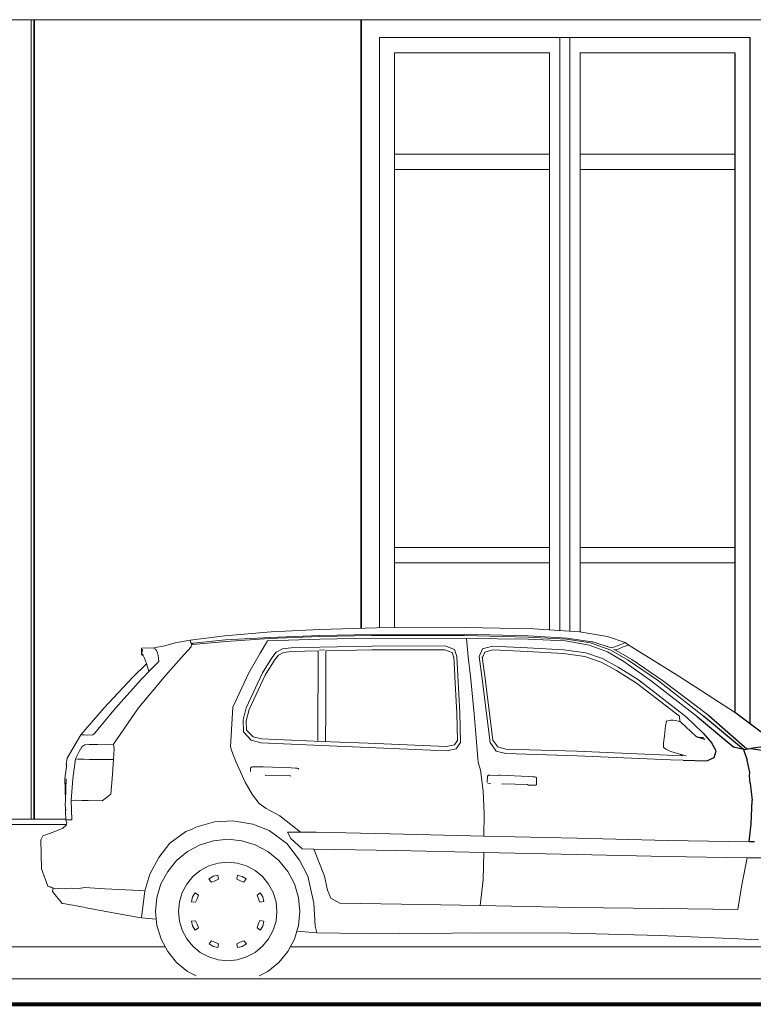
# Model space of a CAD drawing. Extents: x 169645 to 508157, y -5167 to 165945.
# Tile 118 of 130: x 203602 to 206491, y 144243 to 148122. Entities that reach past the tile are written whole.
import ezdxf

# ---------------------------------------------------------------- set-up
doc = ezdxf.new("R2010")
doc.units = 0
doc.header["$MEASUREMENT"] = 0
for name, color, linetype in [('Doublages Inter', 7, 'Continuous'), ('Environnement', 7, 'Continuous'), ('Murs Périphériques', 7, 'Continuous'), ('Trottoirs', 7, 'Continuous'), ('Voirie éxistante', 7, 'Continuous')]:
    doc.layers.add(name, color=color, linetype=linetype)

msp = doc.modelspace()

# ---------------------------------------------------------------- linework, layer by layer
at = {"layer": 'Doublages Inter', "linetype": 'Continuous', "lineweight": 20}
for p, q in [((204948.2, 145725.1), (204948.2, 148122.4)), ((206478.2, 148052.4), (205018.2, 148052.4)), ((205018.2, 148052.4), (205018.2, 145727.1)), ((205018.2, 148052.3), (205728.2, 148052.3)), ((205728.2, 145716.4), (205728.2, 148052.4)), ((205768.2, 148052.4), (205768.2, 145713.7)), ((205768.2, 148052.3), (206478.2, 148052.3)), ((205078.2, 145727.1), (205078.2, 147992.3)), ((205078.2, 147992.3), (205688.2, 147992.3)), ((205688.2, 147993.4), (205688.2, 145719)), ((205808.2, 145710.9), (205808.2, 147993.4)), ((205808.2, 147992.3), (206418.2, 147992.3)), ((205688.2, 147592.4), (205078.2, 147592.4)), ((206418.2, 147592.4), (205808.2, 147592.4)), ((205688.2, 147532.4), (205078.2, 147532.4)), ((206418.2, 147532.4), (205808.2, 147532.4)), ((205078.2, 146042.4), (205688.2, 146042.4)), ((205808.2, 146042.4), (206418.2, 146042.4)), ((205078.2, 145982.4), (205688.2, 145982.4)), ((205808.2, 145982.4), (206418.2, 145982.4))]:
    msp.add_line(p, q, dxfattribs=at)
at = {"layer": 'Doublages Inter', "linetype": 'Continuous'}
for p, q in [((206478.2, 145347.8), (206478.2, 148052.4)), ((206418.2, 147992.3), (206418.2, 145392.7))]:
    msp.add_line(p, q, dxfattribs=at)
at = {"layer": 'Environnement', "linetype": 'Continuous', "lineweight": 20}
for p, q in [((204409.8, 145695), (204273, 145678.4)), ((204409.8, 145695), (204591.8, 145710.2)), ((204784, 145696.2), (204586.7, 145689)), ((204784, 145719.5), (204591.8, 145710.2)), ((204784, 145719.5), (205006.4, 145727.1)), ((204989, 145700.7), (204784, 145696.2)), ((204784, 145691.9), (204988.6, 145696)), ((204988.6, 145696), (205353.9, 145696.3)), ((204989, 145700.7), (205352.3, 145701)), ((205006.4, 145727.1), (205357.6, 145727.3)), ((205604.7, 145694.6), (205352.3, 145701)), ((205353.9, 145696.3), (205602.5, 145689.2)), ((205357.6, 145727.3), (205626.9, 145723.1)), ((205757.8, 145686), (205604.7, 145694.6)), ((205626.9, 145723.1), (205805.9, 145711.3)), ((205915.8, 145691.9), (205805.9, 145711.3)), ((204173.2, 145655.8), (204129.9, 145648.2)), ((204173.2, 145655.8), (204213.5, 145667.9)), ((204273, 145678.4), (204213.5, 145667.9)), ((204274.1, 145675.3), (204273, 145678.4)), ((204274.4, 145670.6), (204274.1, 145675.3)), ((204274.4, 145670.6), (204277.9, 145665.1)), ((204278.7, 145662.8), (204277, 145651.9)), ((204278.7, 145662.8), (204277.9, 145665.1)), ((204278.7, 145662.8), (204285.5, 145666.3)), ((204282.7, 145660.7), (204414.7, 145672.8)), ((204285.5, 145666.3), (204282.7, 145660.7)), ((204285.5, 145666.3), (204412.1, 145679.9)), ((204586.7, 145689), (204412.1, 145679.9)), ((204414.7, 145672.8), (204584.2, 145685)), ((204577, 145674.8), (204548.4, 145627.4)), ((204784, 145681.8), (204577, 145674.8)), ((204584.2, 145685), (204784, 145691.9)), ((204989.7, 145685.8), (204784, 145681.8)), ((205360.8, 145684.7), (204989.7, 145685.8)), ((205360.8, 145684.7), (205368.4, 145612.8)), ((205604.7, 145682), (205360.8, 145684.7)), ((205602.5, 145689.2), (205755, 145682.1)), ((205751.1, 145674.7), (205604.7, 145682)), ((205843.9, 145658.4), (205751.1, 145674.7)), ((205755, 145682.1), (205850, 145667.1)), ((205854.6, 145671.8), (205757.8, 145686)), ((205916, 145631.9), (205843.9, 145658.4)), ((205850, 145667.1), (205929.7, 145639)), ((205854.6, 145671.8), (205859.2, 145670.8)), ((205930.8, 145647.2), (205859.2, 145670.8)), ((205915.8, 145691.9), (205986.5, 145669.4)), ((205945.8, 145652), (205969, 145660.4)), ((205969, 145660.4), (205981.3, 145666.7)), ((205978.1, 145651.4), (205990.3, 145656.2)), ((205981.3, 145666.7), (205986.5, 145669.4)), ((205999.9, 145658.9), (205986.5, 145669.4)), ((205990.3, 145656.2), (205999.9, 145658.9)), ((205999.9, 145658.9), (206201.6, 145533.1)), ((204081.1, 145626.1), (204080.8, 145622.7)), ((204080.8, 145622.7), (204084.5, 145618.5)), ((204081.7, 145643), (204081.1, 145626.1)), ((204081.1, 145626.1), (204083.1, 145623.8)), ((204129.9, 145648.2), (204081.7, 145646.7)), ((204081.7, 145643), (204081.7, 145646.7)), ((204081.7, 145643), (204084.9, 145639.4)), ((204082.8, 145625), (204085.3, 145642.5)), ((204082.8, 145625), (204084.5, 145618.5)), ((204088.2, 145618), (204084.5, 145618.5)), ((204086.3, 145622.6), (204088.5, 145617.2)), ((204093.3, 145607.4), (204088.5, 145617.2)), ((204131.1, 145645.6), (204129.9, 145648.2)), ((204131.1, 145645.6), (204136.3, 145642.1)), ((204136.3, 145642.1), (204140.2, 145636.6)), ((204140.2, 145636.6), (204143.9, 145628.6)), ((204147.3, 145617), (204143.9, 145628.6)), ((204149.8, 145593.4), (204147.3, 145617)), ((204277, 145651.9), (204237.9, 145608.9)), ((204503.9, 145548.9), (204548.4, 145627.4)), ((204611.7, 145630.5), (204594.3, 145608.3)), ((204620.4, 145618.9), (204604.8, 145599.1)), ((204636.3, 145643.9), (204611.7, 145630.5)), ((204620.4, 145618.9), (204640.8, 145629.9)), ((204671.1, 145648.3), (204636.3, 145643.9)), ((204672.3, 145633.8), (204640.8, 145629.9)), ((204784, 145650.6), (204671.1, 145648.3)), ((204776.9, 145635.9), (204672.3, 145633.8)), ((204776.9, 145538.8), (204776.9, 145635.9)), ((204782.4, 145639.2), (204802.1, 145639.6)), ((204987.9, 145654.7), (204784, 145650.6)), ((204988.1, 145640.2), (204807.9, 145636.5)), ((204807.9, 145636.5), (204807.9, 145538.5)), ((205277.7, 145655.1), (204987.9, 145654.7)), ((204988.1, 145640.2), (205275.3, 145640.5)), ((205275.3, 145640.5), (205304.4, 145630)), ((205314.2, 145641.8), (205277.7, 145655.1)), ((205304.4, 145630), (205312, 145608.2)), ((205323.8, 145613.7), (205314.2, 145641.8)), ((205424.6, 145643.4), (205411.1, 145613.8)), ((205433.6, 145630.8), (205423.7, 145609.6)), ((205463.6, 145653.9), (205424.6, 145643.4)), ((205465, 145639.3), (205433.6, 145630.8)), ((205601.3, 145648.1), (205463.6, 145653.9)), ((205600.6, 145633.6), (205465, 145639.3)), ((205742.9, 145624.9), (205600.6, 145633.6)), ((205744.4, 145639.3), (205601.3, 145648.1)), ((205742.9, 145624.9), (205827.4, 145613.4)), ((205830.5, 145627.6), (205744.4, 145639.3)), ((205896.8, 145605.3), (205830.5, 145627.6)), ((205981.2, 145593.4), (205916, 145631.9)), ((205929.7, 145639), (205997.9, 145599.1)), ((205945.8, 145652), (205930.8, 145647.2)), ((206012.4, 145601.6), (205941.2, 145643)), ((205957.9, 145643), (205946.6, 145639.8)), ((205957.9, 145643), (205978.1, 145651.4)), ((204101.3, 145585), (204046.5, 145531.1)), ((204093.3, 145607.4), (204101.2, 145585.4)), ((204110.4, 145554.1), (204101.2, 145585.4)), ((204115.4, 145559.3), (204149.8, 145593.4)), ((204237.9, 145608.9), (204177.9, 145540.6)), ((204594.3, 145608.3), (204557.9, 145549)), ((204604.8, 145599.1), (204569, 145540.7)), ((205311.8, 145612), (205314.7, 145537.7)), ((205326.7, 145538.3), (205323.8, 145613.7)), ((205368.4, 145612.8), (205376.5, 145536.7)), ((205411.1, 145613.8), (205421.8, 145535.3)), ((205433.8, 145536.4), (205423.4, 145612.3)), ((205827.4, 145613.4), (205891.4, 145591.9)), ((205891.4, 145591.9), (205951.6, 145558.8)), ((205958.5, 145571.3), (205896.8, 145605.3)), ((206089.9, 145516.4), (205981.2, 145593.4)), ((205997.9, 145599.1), (206117.5, 145517.7)), ((206012.4, 145601.6), (206133.4, 145518.6)), ((204177.9, 145540.6), (204069.2, 145411)), ((204115.4, 145559.3), (204080.4, 145523.4)), ((204440.5, 145413.6), (204503.9, 145548.9)), ((204557.9, 145549), (204493.3, 145411.6)), ((204569, 145540.7), (204505, 145404.5)), ((205951.6, 145558.8), (206031.3, 145509)), ((206038.9, 145521.1), (205958.5, 145571.3)), ((204046.5, 145531.1), (203934.3, 145411)), ((203979, 145410.1), (204080.4, 145523.4)), ((204776.9, 145538.8), (204776.2, 145398.5)), ((204807.9, 145538.5), (204807.2, 145397.8)), ((205314.7, 145537.7), (205314.8, 145533.8)), ((205322.8, 145389.3), (205314.8, 145533.8)), ((205326.7, 145538.3), (205334.7, 145391.2)), ((205376.5, 145536.7), (205391.4, 145388.2)), ((205421.8, 145535.3), (205439.7, 145389.7)), ((205451.6, 145390.9), (205433.8, 145536.4)), ((206031.3, 145509), (206199.8, 145378.7)), ((206226.6, 145375.5), (206038.9, 145521.1)), ((206038.9, 145521.1), (206050.8, 145511.8)), ((206270.9, 145375.3), (206089.9, 145516.4)), ((206293.9, 145378.1), (206117.5, 145517.7)), ((206133.4, 145518.6), (206315.8, 145380.6)), ((206416.7, 145393.8), (206201.6, 145533.1)), ((203842.9, 145304.4), (203934.3, 145411)), ((203909.2, 145326.5), (203979, 145410.1)), ((204069.2, 145411), (203971.7, 145267.9)), ((204432.3, 145257.4), (204440.5, 145413.6)), ((204493.3, 145411.6), (204482, 145363.8)), ((204494.2, 145360.3), (204505, 145404.5)), ((204776.2, 145398.5), (204775.3, 145279.8)), ((204806.3, 145278.6), (204807.2, 145397.8)), ((205325.5, 145283), (205322.8, 145390.2)), ((205334.7, 145391.2), (205337.3, 145275)), ((205391.4, 145388.2), (205400.7, 145277.4)), ((205439.7, 145389.7), (205454.4, 145275.4)), ((205451.6, 145390.9), (205465.3, 145284.6)), ((204482, 145363.8), (204483.5, 145316.9)), ((204495.5, 145323.7), (204494.2, 145360.3)), ((206144.9, 145340.4), (206149, 145358.5)), ((206165.9, 145363.1), (206149, 145358.5)), ((206165.9, 145363.1), (206175.6, 145363.1)), ((206175.6, 145363.1), (206185.2, 145361.6)), ((206185.2, 145361.6), (206203.7, 145355.7)), ((206199.8, 145378.7), (206201.4, 145356.5)), ((206203.7, 145355.7), (206265.7, 145298.6)), ((203889.9, 145304.8), (203897.4, 145311.3)), ((203897.4, 145311.3), (203909.2, 145326.5)), ((204513.3, 145284.4), (204483.3, 145317.1)), ((204495.4, 145323.8), (204520.6, 145297.6)), ((206144.9, 145340.4), (206140.5, 145301.7)), ((203788.4, 145212.9), (203842.9, 145304.4)), ((203845.1, 145304.9), (203842.9, 145304.4)), ((203845.1, 145304.9), (203856.3, 145304.6)), ((203856.3, 145304.6), (203867, 145304)), ((203867, 145304), (203889.9, 145304.8)), ((203971.7, 145267.9), (203909, 145267.3)), ((203973.2, 145250), (203971.7, 145267.9)), ((204513.3, 145284.4), (204550.8, 145274.1)), ((204553.4, 145289.1), (204520.6, 145297.6)), ((204790.7, 145263.5), (204550.8, 145274.1)), ((204790.8, 145279.2), (204553.4, 145289.1)), ((204974.6, 145271.6), (204790.8, 145279.2)), ((205281.5, 145259.3), (204974.6, 145271.6)), ((205325.5, 145283), (205313.4, 145265.3)), ((205337.3, 145275), (205320.5, 145249.7)), ((205400.7, 145277.4), (205406.3, 145211.1)), ((205454.4, 145275.4), (205477.5, 145241.3)), ((205484.1, 145257.3), (205465.3, 145284.6)), ((206140.5, 145301.7), (206137.2, 145272.9)), ((206137.2, 145272.9), (206137.4, 145256.6)), ((203835.7, 145239.1), (203821.1, 145210.2)), ((203846.3, 145257.8), (203835.7, 145239.1)), ((203858.9, 145266.1), (203846.3, 145257.8)), ((203875.8, 145266.7), (203858.9, 145266.1)), ((203886.7, 145267.1), (203875.8, 145266.7)), ((203909, 145267.3), (203886.7, 145267.1)), ((203971.3, 145208.4), (203973.2, 145250)), ((204437.4, 145241), (204432.3, 145257.4)), ((204453.2, 145199.6), (204437.4, 145241)), ((204790.7, 145263.5), (204973.7, 145255.4)), ((204973.7, 145255.4), (205282.1, 145242.2)), ((205313.4, 145265.3), (205281.5, 145259.3)), ((205282.1, 145242.2), (205320.5, 145249.7)), ((205477.5, 145241.3), (205515.6, 145230.9)), ((205516.3, 145248.8), (205484.1, 145257.3)), ((205515.6, 145230.9), (205796.7, 145222.4)), ((205795.6, 145240.2), (205516.3, 145248.8)), ((205795.6, 145240.2), (206211.3, 145222.2)), ((206137.4, 145256.6), (206145.7, 145249)), ((206165.5, 145238.9), (206145.7, 145249)), ((206165.5, 145238.9), (206191.7, 145231.9)), ((206191.7, 145231.9), (206226.3, 145221.9)), ((203788.4, 145212.9), (203785.1, 145187.4)), ((203821.1, 145210.2), (203810.7, 145131.8)), ((203821.1, 145210.2), (203830.7, 145209)), ((203830.7, 145209), (203843, 145208.6)), ((203856.3, 145209.1), (203843, 145208.6)), ((203877.2, 145207.9), (203856.3, 145209.1)), ((203971.3, 145208.4), (203877.2, 145207.9)), ((203966.5, 145132.3), (203971.3, 145208.4)), ((204453.2, 145199.6), (204489.8, 145119.1)), ((205406.3, 145211.1), (205407.2, 145197.7)), ((205407.2, 145197.7), (205417, 145165.2)), ((205796.7, 145222.4), (206164.8, 145206.5)), ((206213.9, 145204.6), (206164.8, 145206.5)), ((206211.3, 145222.2), (206202.9, 145228.7)), ((203780, 145132.2), (203786.7, 145180.1)), ((203785.6, 145187.3), (203785.1, 145187.4)), ((203785.6, 145187.5), (203786.7, 145180.1)), ((204511.2, 145174.8), (204510.7, 145160.4)), ((204511.2, 145174.8), (204512.7, 145176.4)), ((204512.7, 145176.4), (204514.7, 145178.2)), ((204514.7, 145178.2), (204519.1, 145179.5)), ((204548.6, 145178.7), (204519.1, 145179.5)), ((204554.4, 145179), (204548.6, 145178.7)), ((204554.4, 145179), (204560.2, 145179.3)), ((204671.1, 145175.5), (204560.2, 145179.3)), ((204671.1, 145175.5), (204687.7, 145174.2)), ((204694.7, 145173.7), (204687.7, 145174.2)), ((204694.7, 145173.7), (204698.5, 145171.8)), ((204698.5, 145171.8), (204700.9, 145169.7)), ((205417, 145165.2), (205427, 145083)), ((203782.5, 145067.6), (203780, 145132.2)), ((203780, 145132.2), (203781.6, 145047.8)), ((203781.6, 145047.8), (203785.2, 145131.9)), ((203810.7, 145131.8), (203804.9, 145046.2)), ((203960.3, 145071), (203966.5, 145132.3)), ((204519.2, 145068.3), (204489.8, 145119.1)), ((204570.5, 145146), (204568.8, 145144.2)), ((204667.6, 145143.1), (204570.5, 145146)), ((204667.6, 145143.1), (204670.1, 145141.4)), ((205443.6, 145142.4), (205442.7, 145117.8)), ((205443.6, 145142.4), (205445.9, 145144.4)), ((205444.8, 145113), (205456.9, 145112.6)), ((205445.9, 145144.4), (205448.4, 145145.5)), ((205448.4, 145145.5), (205453.1, 145146.5)), ((205453.1, 145146.5), (205482.6, 145145.4)), ((205482.6, 145145.4), (205488.5, 145145.5)), ((205488.5, 145145.5), (205494.4, 145145.7)), ((205494.4, 145145.7), (205605.2, 145141.1)), ((205605.2, 145141.1), (205621.8, 145139.8)), ((205628.7, 145139.4), (205621.8, 145139.8)), ((205634.9, 145137.6), (205628.7, 145139.4)), ((205634.9, 145137.6), (205637.5, 145135.5)), ((205637.5, 145135.5), (205636.5, 145108.2)), ((205427, 145083), (205431.2, 144994.7)), ((205504.3, 145112.4), (205501, 145111)), ((205601.5, 145108.8), (205504.3, 145112.4)), ((205601.5, 145108.8), (205605.5, 145107.2)), ((205633.7, 145106.2), (205605.5, 145107.2)), ((205636.5, 145108.2), (205633.7, 145106.2)), ((203781.6, 145047.8), (203781.1, 145028.6)), ((203820.3, 145047), (203804.9, 145046.2)), ((203807.7, 144969.5), (203804.9, 145046.2)), ((203830, 145045.5), (203820.3, 145047)), ((203830, 145045.5), (203846.7, 145046.1)), ((203846.7, 145046.1), (203871.6, 145046.5)), ((203871.6, 145046.5), (203926.4, 145045.4)), ((203926.4, 145045.4), (203960.3, 145071)), ((204519.2, 145068.3), (204545.3, 145034)), ((203783, 145006.3), (203781.1, 145028.6)), ((203782.2, 145015.2), (203781.7, 145005.8)), ((203781.7, 145005.8), (203783.8, 144968.3)), ((204545.3, 145034), (204572, 145014.7)), ((204572, 145014.7), (204625.7, 144986.3)), ((203786.8, 144970.3), (203783.8, 144968.3)), ((203783.8, 144968.3), (203787.1, 144957.8)), ((203785.1, 144948.8), (203787.1, 144957.8)), ((203792.6, 144970.1), (203786.8, 144970.3)), ((203792.6, 144970.1), (203807.7, 144969.5)), ((204368.3, 144962.1), (204295.8, 144941)), ((204441.5, 144966.8), (204368.3, 144962.1)), ((204519.8, 144953.4), (204441.5, 144966.8)), ((204625.7, 144986.3), (204708, 144921.8)), ((205431.2, 144994.7), (205428.9, 144906.1)), ((202007.3, 144952.4), (203785.9, 144952.4)), ((203733.5, 144921.7), (203696.5, 144908.8)), ((203733.5, 144921.7), (203772.2, 144936.8)), ((203772.2, 144936.8), (203785.1, 144948.8)), ((204255.6, 144923.6), (204193.6, 144877.7)), ((204281.4, 144933.4), (204255.6, 144923.6)), ((204295.8, 144941), (204281.4, 144933.4)), ((204584.4, 144927.9), (204519.8, 144953.4)), ((204653.4, 144876.9), (204584.4, 144927.9)), ((204657, 144922), (204669, 144896.5)), ((204657, 144922), (204708, 144921.8)), ((204708, 144921.8), (204768.6, 144921.8)), ((205061.1, 144914.6), (204768.6, 144921.8)), ((203693.3, 144907.7), (203684.5, 144891.7)), ((203684.5, 144891.7), (203687.5, 144777.6)), ((203693.3, 144907.7), (203696.5, 144908.8)), ((204312, 144871.7), (204365.3, 144887.9)), ((204365.3, 144887.9), (204420.8, 144893.4)), ((204420.8, 144893.4), (204476.2, 144888)), ((204529.6, 144871.8), (204476.2, 144888)), ((204669, 144896.5), (204713.8, 144855.9)), ((205061.1, 144914.6), (205428.9, 144906.1)), ((205795.2, 144897.5), (205428.9, 144906.1)), ((206153.4, 144888.7), (205795.2, 144897.5)), ((206153.4, 144888.7), (206474.1, 144882.9)), ((204149.7, 144822), (204193.6, 144877.7)), ((204219.9, 144810.1), (204262.9, 144845.5)), ((204262.9, 144845.5), (204312, 144871.7)), ((204529.6, 144871.8), (204578.7, 144845.5)), ((204578.7, 144845.5), (204621.8, 144810.2)), ((204703.9, 144810.9), (204653.4, 144876.9)), ((204713.8, 144855.9), (204760.3, 144854.4)), ((205086.4, 144848.7), (204760.3, 144854.4)), ((204760.3, 144854.4), (204801.5, 144747.7)), ((205086.4, 144848.7), (205429.9, 144841.6)), ((205427.3, 144733.3), (205429.9, 144841.6)), ((205429.9, 144841.6), (205795.3, 144833)), ((204149.7, 144822), (204114.2, 144755.7)), ((204184.5, 144767), (204219.9, 144810.1)), ((204382.9, 144799.5), (204420.8, 144803.3)), ((204420.8, 144803.3), (204458.7, 144799.6)), ((204621.8, 144810.2), (204657.1, 144767.1)), ((204736.4, 144747.6), (204703.9, 144810.9)), ((205795.3, 144833), (206147.5, 144825.8)), ((206147.5, 144825.8), (206466.7, 144819.9)), ((206445.3, 144714.6), (206466.7, 144819.9)), ((206466.7, 144819.9), (206545.4, 144819.8)), ((203687.5, 144777.6), (203713, 144708.6)), ((204158.2, 144717.9), (204184.5, 144767)), ((204313, 144770.6), (204283.6, 144746.4)), ((204346.5, 144788.5), (204313, 144770.6)), ((204382.9, 144799.5), (204346.5, 144788.5)), ((204458.7, 144799.6), (204495.1, 144788.5)), ((204495.1, 144788.5), (204528.6, 144770.6)), ((204528.6, 144770.6), (204558.1, 144746.4)), ((204657.1, 144767.1), (204683.4, 144718)), ((204095, 144690.9), (204114.2, 144755.7)), ((204283.6, 144746.4), (204259.4, 144717)), ((204347, 144737), (204363.8, 144747.7)), ((204347, 144737), (204356.6, 144724.6)), ((204356.6, 144724.6), (204371, 144729.9)), ((204382.3, 144751.6), (204363.8, 144747.7)), ((204371, 144729.9), (204384.5, 144736.2)), ((204384.5, 144736.2), (204382.3, 144751.6)), ((204459.1, 144751.8), (204457.1, 144736.2)), ((204457.1, 144736.2), (204471, 144729.8)), ((204478.4, 144747.5), (204459.1, 144751.8)), ((204484.9, 144724.7), (204471, 144729.8)), ((204494.2, 144737.2), (204478.4, 144747.5)), ((204484.9, 144724.7), (204494.2, 144737.2)), ((204558.1, 144746.4), (204582.2, 144717.1)), ((204760, 144642.1), (204736.4, 144747.6)), ((204801.5, 144747.7), (204813.3, 144693.4)), ((205427.3, 144733.3), (205415.2, 144632.1)), ((203733.1, 144701.5), (203713, 144708.6)), ((203718.8, 144707.7), (203741, 144698.7)), ((203731.3, 144687.7), (203733.2, 144701.9)), ((203769.7, 144641.1), (203731.3, 144687.7)), ((203753.5, 144699.9), (203741, 144698.7)), ((203766.1, 144700.9), (203753.5, 144699.9)), ((203788, 144698.9), (203766.1, 144700.9)), ((203788, 144698.9), (203804.5, 144700.4)), ((203804.5, 144700.4), (203815.3, 144699.5)), ((203815.3, 144699.5), (203827.3, 144698.5)), ((203827.3, 144698.5), (203857.8, 144703.3)), ((203857.8, 144703.3), (203937, 144697.7)), ((204073.9, 144692.3), (203937, 144697.7)), ((204073.9, 144692.3), (204095, 144690.9)), ((204081.3, 144583.6), (204095, 144690.9)), ((204142.1, 144664.6), (204158.2, 144717.9)), ((204259.4, 144717), (204241.5, 144683.4)), ((204600.2, 144683.5), (204582.2, 144717.1)), ((204683.4, 144718), (204699.6, 144664.7)), ((204813.3, 144693.4), (204826.4, 144660.9)), ((206430.2, 144616.5), (206445.3, 144714.6)), ((204136.6, 144609.2), (204142.1, 144664.6)), ((204241.5, 144683.4), (204230.5, 144647)), ((204278.3, 144647.4), (204282.5, 144666.8)), ((204278.3, 144647.4), (204293.8, 144645.4)), ((204292.9, 144682.6), (204282.5, 144666.8)), ((204305.3, 144673.3), (204292.9, 144682.6)), ((204293.8, 144645.4), (204300.2, 144659.4)), ((204300.2, 144659.4), (204305.3, 144673.3)), ((204548.7, 144683), (204536.3, 144673.4)), ((204536.3, 144673.4), (204541.6, 144659)), ((204547.8, 144645.6), (204541.6, 144659)), ((204547.8, 144645.6), (204563.2, 144647.8)), ((204559.4, 144666.3), (204548.7, 144683)), ((204563.2, 144647.8), (204559.4, 144666.3)), ((204600.2, 144683.5), (204611.2, 144647.1)), ((204699.6, 144664.7), (204705.1, 144609.2)), ((204826.4, 144660.9), (204862.9, 144642.2)), ((203770.8, 144640.9), (203773.5, 144640.4)), ((203781.1, 144639), (203773.5, 144640.4)), ((203781.1, 144639), (203794.6, 144636.5)), ((203794.6, 144636.5), (203818.8, 144632.1)), ((203818.8, 144632.1), (203838.2, 144628.5)), ((203845.7, 144627.1), (203838.2, 144628.5)), ((203854.2, 144625.5), (203845.7, 144627.1)), ((203854.2, 144625.5), (203863.1, 144623.9)), ((203934.5, 144610.7), (203863.1, 144623.9)), ((204057, 144588.1), (203934.5, 144610.7)), ((204142.1, 144553.7), (204136.6, 144609.2)), ((204230.5, 144647), (204226.7, 144609.2)), ((204226.7, 144609.2), (204230.5, 144571.3)), ((204611.2, 144647.1), (204614.9, 144609.2)), ((204614.9, 144609.2), (204611.2, 144571.3)), ((204705.1, 144609.2), (204699.6, 144553.8)), ((204762.8, 144596.9), (204760, 144642.1)), ((204862.9, 144642.2), (205105.6, 144637.9)), ((205415.2, 144632.1), (205105.6, 144637.9)), ((205784.5, 144625), (205415.2, 144632.1)), ((206134.4, 144620.7), (205784.5, 144625)), ((206430.2, 144616.5), (206134.4, 144620.7)), ((204057, 144588.1), (204081.3, 144583.6)), ((204139.6, 144578.7), (204081.3, 144583.6)), ((204230.5, 144571.3), (204241.5, 144534.9)), ((204293.9, 144572.8), (204278.4, 144570.6)), ((204278.4, 144570.6), (204282.3, 144552.1)), ((204293.9, 144572.8), (204300.1, 144559.4)), ((204547.9, 144573), (204541.4, 144559)), ((204563.4, 144571), (204547.9, 144573)), ((204563.4, 144571), (204559.2, 144551.6)), ((204611.2, 144571.3), (204600.2, 144534.9)), ((204765.6, 144551.5), (204762.8, 144596.9)), ((204158.3, 144500.4), (204142.1, 144553.7)), ((204241.5, 144534.9), (204259.5, 144501.3)), ((204282.3, 144552.1), (204293, 144535.4)), ((204293, 144535.4), (204305.4, 144545)), ((204305.4, 144545), (204300.1, 144559.4)), ((204541.4, 144559), (204536.3, 144545.1)), ((204536.3, 144545.1), (204548.8, 144535.8)), ((204548.8, 144535.8), (204559.2, 144551.6)), ((204600.2, 144534.9), (204582.2, 144501.4)), ((204683.4, 144500.5), (204699.6, 144553.8)), ((204771.5, 144525), (204692.9, 144531.7)), ((204771.5, 144525), (204765.6, 144551.5)), ((204184.6, 144451.3), (204158.3, 144500.4)), ((204259.5, 144501.3), (204283.6, 144471.9)), ((204356.8, 144493.7), (204347.4, 144481.2)), ((204356.8, 144493.7), (204370.7, 144488.6)), ((204485, 144493.8), (204470.6, 144488.4)), ((204494.6, 144481.3), (204485, 144493.8)), ((204582.2, 144501.4), (204558.1, 144471.9)), ((204657.2, 144451.3), (204683.4, 144500.5)), ((204862.9, 144523.8), (204771.5, 144525)), ((205096.6, 144520.5), (204862.9, 144523.8)), ((205096.6, 144520.5), (205095.7, 144520.5)), ((205096.6, 144520.5), (205408.4, 144524.8)), ((205408.4, 144524.8), (205096.6, 144520.5)), ((205769.6, 144524.1), (205408.4, 144524.8)), ((205408.4, 144524.8), (205769.6, 144524.2)), ((206121.9, 144514), (205769.6, 144524.2)), ((205769.6, 144524.1), (206121.9, 144514)), ((206430.9, 144501.1), (206121.9, 144514)), ((206121.9, 144514), (206430.9, 144501.1)), ((206511.7, 144497.8), (206430.9, 144501.1)), ((204283.6, 144471.9), (204313, 144447.8)), ((204347.4, 144481.2), (204363.3, 144470.9)), ((204363.3, 144470.9), (204382.6, 144466.6)), ((204384.6, 144482.2), (204370.7, 144488.6)), ((204382.6, 144466.6), (204384.6, 144482.2)), ((204470.6, 144488.4), (204457.2, 144482.2)), ((204457.2, 144482.2), (204459.4, 144466.8)), ((204459.4, 144466.8), (204477.9, 144470.7)), ((204494.6, 144481.3), (204477.9, 144470.7)), ((204558.1, 144471.9), (204528.7, 144447.8)), ((204219.9, 144408.2), (204184.6, 144451.3)), ((204313, 144447.8), (204346.6, 144429.9)), ((204346.6, 144429.9), (204383, 144418.8)), ((204383, 144418.8), (204420.8, 144415.1)), ((204420.8, 144415.1), (204458.7, 144418.8)), ((204458.7, 144418.8), (204495.1, 144429.9)), ((204495.1, 144429.9), (204528.7, 144447.8)), ((204621.8, 144408.2), (204657.2, 144451.3)), ((204263, 144372.9), (204219.9, 144408.2)), ((204578.8, 144372.9), (204621.8, 144408.2)), ((204296.5, 144355), (204263, 144372.9)), ((204545.2, 144355), (204578.8, 144372.9))]:
    msp.add_line(p, q, dxfattribs=at)
at = {"layer": 'Environnement', "linetype": 'Continuous'}
for p, q in [((206589.1, 145264.7), (206416.7, 145393.8)), ((206292.9, 145311.5), (206226.6, 145375.5)), ((206270.9, 145375.3), (206413.9, 145256.3)), ((206451.5, 145247.3), (206293.9, 145378.1)), ((206315.8, 145380.6), (206465.7, 145249.7)), ((206292.9, 145311.5), (206326.8, 145272.7)), ((206265.7, 145298.6), (206299.6, 145287.6)), ((206294.6, 145292.8), (206279.3, 145294.2)), ((206344.2, 145241.5), (206326.8, 145272.7)), ((206335.9, 145215.7), (206344.1, 145241.7)), ((206451.5, 145247.3), (206413.9, 145256.3)), ((206451.5, 145247.3), (206480.5, 145251.5)), ((206451.5, 145247.3), (206466.6, 145205.7)), ((206465.7, 145249.7), (206480.5, 145251.5)), ((206546.6, 145260.5), (206480.5, 145251.5)), ((206480.5, 145251.5), (206683.9, 145221.4)), ((206210.9, 145222.5), (206211, 145222.2)), ((206213.9, 145204.6), (206307.7, 145202.3)), ((206307.7, 145202.3), (206335.9, 145215.7)), ((206476.8, 145156.5), (206466.6, 145205.7)), ((206475.9, 145143.2), (206476.8, 145156.5)), ((206478.8, 145115), (206475.9, 145143.2)), ((206478.8, 145115), (206486.3, 145046.3)), ((206481.9, 144955), (206486.3, 145046.3)), ((206474.1, 144882.9), (206481.9, 144955)), ((206494.8, 144883), (206474.1, 144882.9))]:
    msp.add_line(p, q, dxfattribs=at)
at = {"layer": 'Murs Périphériques', "linetype": 'Continuous', "lineweight": 20}
for p, q in [((208108.3, 148122.4), (193905.4, 148122.4)), ((203647.1, 144972.4), (203647.1, 148122.4)), ((203657.1, 144972.4), (203657.1, 148122.4)), ((203660.5, 144972.4), (203660.5, 148122.4)), ((204944.7, 148122.4), (204944.7, 145725)), ((202054.1, 144972.4), (203647.1, 144972.4)), ((203647.1, 144972.4), (203657.1, 144972.4)), ((203657.1, 144972.4), (203660.5, 144972.4)), ((203783.6, 144972.4), (203660.5, 144972.4))]:
    msp.add_line(p, q, dxfattribs=at)
at = {"layer": 'Trottoirs', "linetype": 'Continuous', "lineweight": 20}
for p, q in [((204174.8, 144469.5), (195867.9, 144469.4)), ((206610.4, 144469.5), (204666.9, 144469.5)), ((175445.2, 144343.4), (213087.6, 144343.4))]:
    msp.add_line(p, q, dxfattribs=at)
at = {"layer": 'Voirie éxistante', "linetype": 'Continuous', "lineweight": 80}
msp.add_line((169645.2, 144243.4), (213087.6, 144243.4), dxfattribs=at)

doc.saveas('drawing.dxf')
